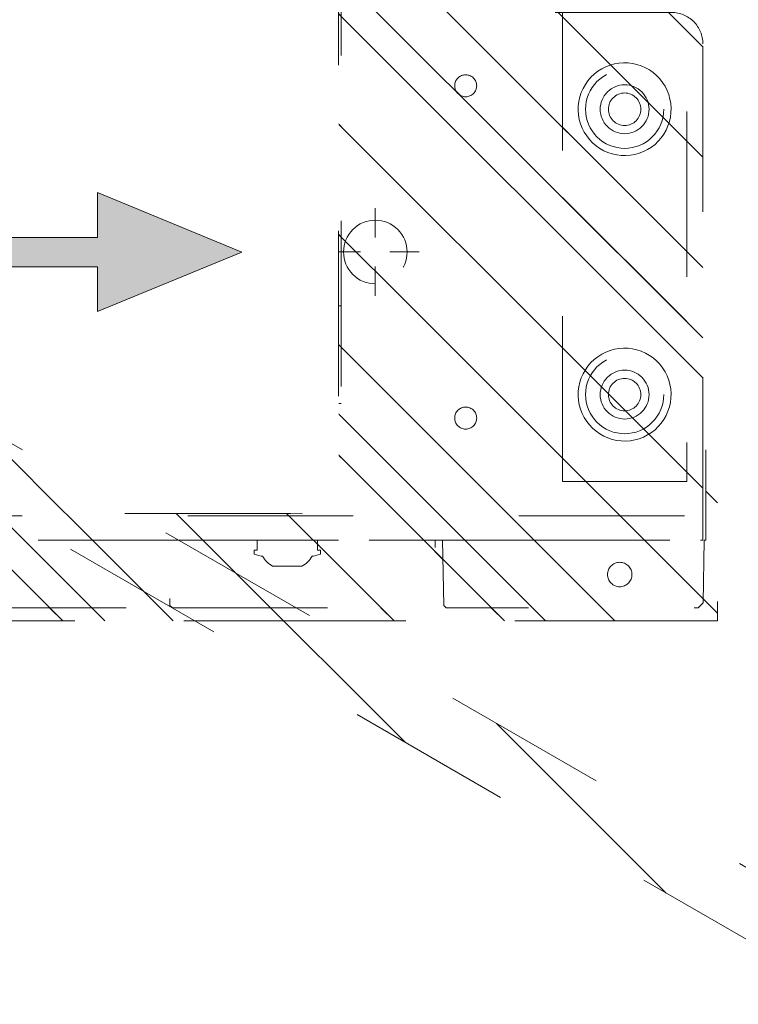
# Model space of a CAD drawing. Header units: inches. Extents: x -456 to -294, y -215 to 27.
# Tile 12 of 51: x -363 to -357, y -49 to -41. Entities that reach past the tile are written whole.
import ezdxf

# ---------------------------------------------------------------- set-up
doc = ezdxf.new("R2010")
doc.units = ezdxf.units.IN
doc.header["$LTSCALE"] = 32
doc.header["$MEASUREMENT"] = 0
doc.header["$PDMODE"] = 1
doc.header["$PDSIZE"] = -2
doc.linetypes.add('Dash Style-1', pattern=[0.083328, 0.041656, -0.041672])
for name, color, linetype, lineweight in [('Black', 7, 'Continuous', 18), ('DashLine', 7, 'Dash Style-1', 13), ('DashLineFill', 7, 'Dash Style-1', 13), ('Drawing', 7, 'Continuous', 18), ('Leg_Locator', 7, 'Continuous', 13), ('Metal-Black', 7, 'Continuous', 18), ('Metal-DeskStructure', 7, 'Continuous', 13), ('None', 7, 'Continuous', 18), ('Plastic-BracketCover', 7, 'Continuous', 13), ('SolidLine', 7, 'Continuous', 15)]:
    doc.layers.add(name, color=color, linetype=linetype, lineweight=lineweight)
doc.layers.add('Metal-Leg', color=7, linetype='Continuous', lineweight=18, true_color=0x4c4c4c)
pattern_1 = [(45, (0, 0), (-1.61302, 1.93572), []), (45, (-1.0608, 1.0608), (-0.472346, 0.416761), [])]

# ---------------------------------------------------------------- blocks, each defined once
blk = doc.blocks.new('1BRPT8_Cover (2D)')
at = {"layer": 'DashLineFill', "linetype": 'Continuous', "lineweight": 13}
h = blk.add_hatch(dxfattribs=at)
h.set_pattern_fill('Steel', color=253, style=0, pattern_type=2)
h.set_pattern_definition(pattern_1)
h.paths.add_polyline_path([(-1.5945, -8.7638), (-2.3228, -8.7638), (-2.3228, -8.7511), (-2.8261, -8.7423), (-2.8664, -8.7028), (-2.8664, -6.673), (-2.8472, -6.6533), (-2.3228, -6.6441), (-2.3228, -6.5842), (-2.8472, -6.5751), (-2.8664, -6.5554), (-2.8664, -4.4682), (-2.8472, -4.4486), (-2.3228, -4.4394), (-2.3228, -4.3795), (-2.8472, -4.3703), (-2.8664, -4.3507), (-2.8664, -2.2635), (-2.8472, -2.2438), (-2.3228, -2.2347), (-2.3228, -2.1748), (-2.8472, -2.1656), (-2.8664, -2.1459), (-2.8664, -0.0588), (-2.8472, -0.0391), (-2.3228, -0.03), (-2.3228, 0.03), (-2.8472, 0.0391), (-2.8664, 0.0588), (-2.8664, 2.1459), (-2.8472, 2.1656), (-2.3228, 2.1748), (-2.3228, 2.2347), (-2.8472, 2.2438), (-2.8664, 2.2635), (-2.8664, 4.3507), (-2.8472, 4.3703), (-2.3228, 4.3795), (-2.3228, 4.4394), (-2.8472, 4.4486), (-2.8664, 4.4682), (-2.8655, 6.5554), (-2.8472, 6.5751), (-2.3228, 6.5842), (-2.3228, 6.6441), (-2.8472, 6.6533), (-2.8664, 6.673), (-2.8664, 8.7028), (-2.8261, 8.7423), (-1.5945, 8.7638), (-1.5945, 8.8583), (-2.9724, 8.8583), (-2.9724, -8.8583), (-1.5945, -8.8583)])
h = blk.add_hatch(dxfattribs=at)
h.set_pattern_fill('Steel', color=253, style=0, pattern_type=2)
h.set_pattern_definition(pattern_1)
h.paths.add_polyline_path([(-2.3228, 8.8583), (-2.3228, -8.8583), (-2.9724, -8.8583), (-2.9724, 8.8583)])
at = {"layer": 'DashLineFill', "flags": 128}
for points in [[(-1.5945, -8.7638), (-2.3228, -8.7638), (-2.3228, -8.7511), (-2.8261, -8.7423), (-2.8664, -8.7028), (-2.8664, -6.673), (-2.8472, -6.6533), (-2.3228, -6.6441), (-2.3228, -6.5842), (-2.8472, -6.5751), (-2.8664, -6.5554), (-2.8664, -4.4682), (-2.8472, -4.4486), (-2.3228, -4.4394), (-2.3228, -4.3795), (-2.8472, -4.3703), (-2.8664, -4.3507), (-2.8664, -2.2635), (-2.8472, -2.2438), (-2.3228, -2.2347), (-2.3228, -2.1748), (-2.8472, -2.1656), (-2.8664, -2.1459), (-2.8664, -0.0588), (-2.8472, -0.0391), (-2.3228, -0.03), (-2.3228, 0.03), (-2.8472, 0.0391), (-2.8664, 0.0588), (-2.8664, 2.1459), (-2.8472, 2.1656), (-2.3228, 2.1748), (-2.3228, 2.2347), (-2.8472, 2.2438), (-2.8664, 2.2635), (-2.8664, 4.3507), (-2.8472, 4.3703), (-2.3228, 4.3795), (-2.3228, 4.4394), (-2.8472, 4.4486), (-2.8664, 4.4682), (-2.8655, 6.5554), (-2.8472, 6.5751), (-2.3228, 6.5842), (-2.3228, 6.6441), (-2.8472, 6.6533), (-2.8664, 6.673), (-2.8664, 8.7028), (-2.8261, 8.7423), (-1.5945, 8.7638), (-1.5945, 8.8583), (-2.9724, 8.8583), (-2.9724, -8.8583), (-1.5945, -8.8583)], [(-2.3228, 8.8583), (-2.3228, -8.8583), (-2.9724, -8.8583), (-2.9724, 8.8583)]]:
    blk.add_lwpolyline(points, close=True, dxfattribs=at)
at = {"layer": 'SolidLine', "flags": 128}
blk.add_lwpolyline([(-2.5, -8.0709), (-2.5005, -8.0805), (-2.5019, -8.0901), (-2.5042, -8.0994), (-2.5075, -8.1085), (-2.5116, -8.1173), (-2.5166, -8.1255), (-2.5223, -8.1333), (-2.5288, -8.1405), (-2.536, -8.1469), (-2.5437, -8.1527), (-2.552, -8.1577), (-2.5608, -8.1618), (-2.5699, -8.1651), (-2.5792, -8.1674), (-2.5888, -8.1688), (-2.5984, -8.1693), (-2.6081, -8.1688), (-2.6176, -8.1674), (-2.627, -8.1651), (-2.6361, -8.1618), (-2.6448, -8.1577), (-2.6531, -8.1527), (-2.6609, -8.1469), (-2.668, -8.1405), (-2.6745, -8.1333), (-2.6803, -8.1255), (-2.6852, -8.1173), (-2.6894, -8.1085), (-2.6926, -8.0994), (-2.695, -8.0901), (-2.6964, -8.0805), (-2.6969, -8.0709), (-2.6964, -8.0612), (-2.695, -8.0517), (-2.6926, -8.0423), (-2.6894, -8.0332), (-2.6852, -8.0245), (-2.6803, -8.0162), (-2.6745, -8.0084), (-2.668, -8.0013), (-2.6609, -7.9948), (-2.6531, -7.989), (-2.6448, -7.9841), (-2.6361, -7.9799), (-2.627, -7.9767), (-2.6176, -7.9743), (-2.6081, -7.9729), (-2.5984, -7.9724), (-2.5888, -7.9729), (-2.5792, -7.9743), (-2.5699, -7.9767), (-2.5608, -7.9799), (-2.552, -7.9841), (-2.5437, -7.989), (-2.536, -7.9948), (-2.5288, -8.0013), (-2.5223, -8.0084), (-2.5166, -8.0162), (-2.5116, -8.0245), (-2.5075, -8.0332), (-2.5042, -8.0423), (-2.5019, -8.0517), (-2.5005, -8.0612)], close=True, dxfattribs=at)
blk = doc.blocks.new('Group-59')
at = {"layer": 'DashLine'}
for p, q in [((0.0002, -3.5827), (0.0002, -3.3465)), ((-0.1179, -3.7008), (-0.3541, -3.7008)), ((0.1183, -3.7008), (0.3545, -3.7008)), ((0.0002, -3.8189), (0.0002, -4.0551))]:
    blk.add_line(p, q, dxfattribs=at)
at = {"layer": 'DashLine', "flags": 128}
blk.add_lwpolyline([(-0.2557, -3.7008), (-0.2545, -3.6757), (-0.2508, -3.6509), (-0.2447, -3.6265), (-0.2362, -3.6029), (-0.2255, -3.5802), (-0.2126, -3.5586), (-0.1976, -3.5384), (-0.1808, -3.5198), (-0.1621, -3.503), (-0.142, -3.488), (-0.1204, -3.4751), (-0.0977, -3.4644), (-0.0741, -3.4559), (-0.0497, -3.4498), (-0.0249, -3.4461), (0.0002, -3.4449), (0.0253, -3.4461), (0.0501, -3.4498), (0.0745, -3.4559), (0.0981, -3.4644), (0.1208, -3.4751), (0.1424, -3.488), (0.1625, -3.503), (0.1812, -3.5198), (0.198, -3.5384), (0.213, -3.5586), (0.2259, -3.5802), (0.2366, -3.6029), (0.2451, -3.6265), (0.2512, -3.6509), (0.2549, -3.6757), (0.2561, -3.7008), (0.2549, -3.7259), (0.2512, -3.7507), (0.2451, -3.7751), (0.2366, -3.7987), (0.2259, -3.8214), (0.213, -3.843), (0.198, -3.8631), (0.1812, -3.8817), (0.1625, -3.8986), (0.1424, -3.9136), (0.1208, -3.9265), (0.0981, -3.9372), (0.0745, -3.9457), (0.0501, -3.9518), (0.0253, -3.9555), (0.0002, -3.9567), (-0.0249, -3.9555), (-0.0497, -3.9518), (-0.0741, -3.9457), (-0.0977, -3.9372), (-0.1204, -3.9265), (-0.142, -3.9136), (-0.1621, -3.8986), (-0.1808, -3.8817), (-0.1976, -3.8631), (-0.2126, -3.843), (-0.2255, -3.8214), (-0.2362, -3.7987), (-0.2447, -3.7751), (-0.2508, -3.7507), (-0.2545, -3.7259)], close=True, dxfattribs=at)
blk = doc.blocks.new('Group-65')
at = {"layer": 'DashLine'}
for p, q in [((0.0002, -5.9843), (0.0002, -5.748)), ((-0.1179, -6.1024), (-0.3541, -6.1024)), ((0.1183, -6.1024), (0.3545, -6.1024)), ((0.0002, -6.2205), (0.0002, -6.4567))]:
    blk.add_line(p, q, dxfattribs=at)
at = {"layer": 'DashLine', "flags": 128}
blk.add_lwpolyline([(-0.2557, -6.1024), (-0.2545, -6.0773), (-0.2508, -6.0524), (-0.2447, -6.0281), (-0.2362, -6.0044), (-0.2255, -5.9817), (-0.2126, -5.9602), (-0.1976, -5.94), (-0.1808, -5.9214), (-0.1621, -5.9045), (-0.142, -5.8896), (-0.1204, -5.8767), (-0.0977, -5.8659), (-0.0741, -5.8575), (-0.0497, -5.8514), (-0.0249, -5.8477), (0.0002, -5.8465), (0.0253, -5.8477), (0.0501, -5.8514), (0.0745, -5.8575), (0.0981, -5.8659), (0.1208, -5.8767), (0.1424, -5.8896), (0.1625, -5.9045), (0.1812, -5.9214), (0.198, -5.94), (0.213, -5.9602), (0.2259, -5.9817), (0.2366, -6.0044), (0.2451, -6.0281), (0.2512, -6.0524), (0.2549, -6.0773), (0.2561, -6.1024), (0.2549, -6.1274), (0.2512, -6.1523), (0.2451, -6.1766), (0.2366, -6.2003), (0.2259, -6.223), (0.213, -6.2445), (0.198, -6.2647), (0.1812, -6.2833), (0.1625, -6.3002), (0.1424, -6.3151), (0.1208, -6.3281), (0.0981, -6.3388), (0.0745, -6.3472), (0.0501, -6.3534), (0.0253, -6.357), (0.0002, -6.3583), (-0.0249, -6.357), (-0.0497, -6.3534), (-0.0741, -6.3472), (-0.0977, -6.3388), (-0.1204, -6.3281), (-0.142, -6.3151), (-0.1621, -6.3002), (-0.1808, -6.2833), (-0.1976, -6.2647), (-0.2126, -6.2445), (-0.2255, -6.223), (-0.2362, -6.2003), (-0.2447, -6.1766), (-0.2508, -6.1523), (-0.2545, -6.1274)], close=True, dxfattribs=at)
blk = doc.blocks.new('1BRPT9-Bracket (2D)')
at = {"layer": 'DashLineFill', "linetype": 'Continuous', "lineweight": 13}
h = blk.add_hatch(dxfattribs=at)
h.set_pattern_fill('Steel', color=253, style=0, pattern_type=2)
h.set_pattern_definition(pattern_1)
edge = h.paths.add_edge_path()
edge.add_arc((1.6779, -8.4882), 0.252, 270, 360)
edge.add_line((1.9299, -8.4882), (1.9299, -7.4803))
edge.add_line((1.9299, -7.4803), (2.3236, -7.4803))
edge.add_line((2.3236, -7.4803), (2.3236, 7.4611))
edge.add_line((2.3236, 7.4611), (1.9299, 7.4803))
edge.add_line((1.9299, 7.4803), (1.9299, 8.4882))
edge.add_arc((1.6779, 8.4882), 0.252, 360, 450)
edge.add_line((1.6779, 8.7402), (-2.3221, 8.7402))
edge.add_line((-2.3221, 8.7402), (-2.3221, -8.7402))
edge.add_line((-2.3221, -8.7402), (1.6779, -8.7402))
h = blk.add_hatch(dxfattribs=at)
h.set_pattern_fill('Steel', color=253, style=0, pattern_type=2)
h.set_pattern_definition(pattern_1)
h.paths.add_polyline_path([(-1.3378, -6.9188), (-1.3465, -6.9184), (-1.3551, -6.9171), (-1.3635, -6.915), (-1.3717, -6.912), (-1.3796, -6.9083), (-1.387, -6.9039), (-1.394, -6.8987), (-1.4005, -6.8928), (-1.4063, -6.8864), (-1.4115, -6.8794), (-1.4159, -6.872), (-1.4197, -6.8641), (-1.4226, -6.8559), (-1.4247, -6.8475), (-1.426, -6.8389), (-1.4264, -6.8302), (-1.426, -6.8215), (-1.4247, -6.8129), (-1.4226, -6.8045), (-1.4197, -6.7963), (-1.4159, -6.7884), (-1.4115, -6.781), (-1.4063, -6.774), (-1.4005, -6.7676), (-1.394, -6.7617), (-1.387, -6.7565), (-1.3796, -6.7521), (-1.3717, -6.7484), (-1.3635, -6.7454), (-1.3551, -6.7433), (-1.3465, -6.742), (-1.3378, -6.7416), (-1.3291, -6.742), (-1.3205, -6.7433), (-1.3121, -6.7454), (-1.3039, -6.7484), (-1.2961, -6.7521), (-1.2886, -6.7565), (-1.2816, -6.7617), (-1.2752, -6.7676), (-1.2693, -6.774), (-1.2642, -6.781), (-1.2597, -6.7884), (-1.256, -6.7963), (-1.253, -6.8045), (-1.2509, -6.8129), (-1.2497, -6.8215), (-1.2492, -6.8302), (-1.2497, -6.8389), (-1.2509, -6.8475), (-1.253, -6.8559), (-1.256, -6.8641), (-1.2597, -6.872), (-1.2642, -6.8794), (-1.2693, -6.8864), (-1.2752, -6.8928), (-1.2816, -6.8987), (-1.2886, -6.9039), (-1.2961, -6.9083), (-1.3039, -6.912), (-1.3121, -6.915), (-1.3205, -6.9171), (-1.3291, -6.9184)])
h = blk.add_hatch(dxfattribs=at)
h.set_pattern_fill('Steel', color=253, style=0, pattern_type=2)
h.set_pattern_definition(pattern_1)
h.paths.add_polyline_path([(1.3393, -6.9188), (1.3307, -6.9184), (1.3221, -6.9171), (1.3136, -6.915), (1.3054, -6.912), (1.2976, -6.9083), (1.2901, -6.9039), (1.2832, -6.8987), (1.2767, -6.8928), (1.2709, -6.8864), (1.2657, -6.8794), (1.2612, -6.872), (1.2575, -6.8641), (1.2546, -6.8559), (1.2525, -6.8475), (1.2512, -6.8389), (1.2508, -6.8302), (1.2512, -6.8215), (1.2525, -6.8129), (1.2546, -6.8045), (1.2575, -6.7963), (1.2612, -6.7884), (1.2657, -6.781), (1.2709, -6.774), (1.2767, -6.7676), (1.2832, -6.7617), (1.2901, -6.7565), (1.2976, -6.7521), (1.3054, -6.7484), (1.3136, -6.7454), (1.3221, -6.7433), (1.3307, -6.742), (1.3393, -6.7416), (1.348, -6.742), (1.3566, -6.7433), (1.3651, -6.7454), (1.3732, -6.7484), (1.3811, -6.7521), (1.3886, -6.7565), (1.3955, -6.7617), (1.402, -6.7676), (1.4078, -6.774), (1.413, -6.781), (1.4175, -6.7884), (1.4212, -6.7963), (1.4241, -6.8045), (1.4262, -6.8129), (1.4275, -6.8215), (1.4279, -6.8302), (1.4275, -6.8389), (1.4262, -6.8475), (1.4241, -6.8559), (1.4212, -6.8641), (1.4175, -6.872), (1.413, -6.8794), (1.4078, -6.8864), (1.402, -6.8928), (1.3955, -6.8987), (1.3886, -6.9039), (1.3811, -6.9083), (1.3732, -6.912), (1.3651, -6.915), (1.3566, -6.9171), (1.348, -6.9184)])
h = blk.add_hatch(dxfattribs=at)
h.set_pattern_fill('Steel', color=253, style=0, pattern_type=2)
h.set_pattern_definition(pattern_1)
h.paths.add_polyline_path([(-1.1488, -8.4252), (-1.1797, -8.4237), (-1.2103, -8.4191), (-1.2403, -8.4116), (-1.2694, -8.4012), (-1.2973, -8.388), (-1.3238, -8.3721), (-1.3486, -8.3537), (-1.3716, -8.3329), (-1.3923, -8.31), (-1.4107, -8.2852), (-1.4266, -8.2587), (-1.4398, -8.2308), (-1.4502, -8.2017), (-1.4577, -8.1717), (-1.4623, -8.1411), (-1.4638, -8.1102), (-1.4623, -8.0794), (-1.4577, -8.0488), (-1.4502, -8.0188), (-1.4398, -7.9897), (-1.4266, -7.9618), (-1.4107, -7.9353), (-1.3923, -7.9104), (-1.3716, -7.8875), (-1.3486, -7.8668), (-1.3238, -7.8484), (-1.2973, -7.8325), (-1.2694, -7.8193), (-1.2403, -7.8088), (-1.2103, -7.8013), (-1.1797, -7.7968), (-1.1488, -7.7953), (-1.118, -7.7968), (-1.0874, -7.8013), (-1.0574, -7.8088), (-1.0283, -7.8193), (-1.0004, -7.8325), (-0.9739, -7.8484), (-0.949, -7.8668), (-0.9261, -7.8875), (-0.9054, -7.9104), (-0.887, -7.9353), (-0.8711, -7.9618), (-0.8579, -7.9897), (-0.8474, -8.0188), (-0.8399, -8.0488), (-0.8354, -8.0794), (-0.8339, -8.1102), (-0.8354, -8.1411), (-0.8399, -8.1717), (-0.8474, -8.2017), (-0.8579, -8.2308), (-0.8711, -8.2587), (-0.887, -8.2852), (-0.9054, -8.31), (-0.9261, -8.3329), (-0.949, -8.3537), (-0.9739, -8.3721), (-1.0004, -8.388), (-1.0283, -8.4012), (-1.0574, -8.4116), (-1.0874, -8.4191), (-1.118, -8.4237)])
h = blk.add_hatch(dxfattribs=at)
h.set_pattern_fill('Steel', color=253, style=0, pattern_type=2)
h.set_pattern_definition(pattern_1)
h.paths.add_polyline_path([(1.1504, -8.4252), (1.1195, -8.4237), (1.0889, -8.4191), (1.0589, -8.4116), (1.0298, -8.4012), (1.0019, -8.388), (0.9754, -8.3721), (0.9506, -8.3537), (0.9277, -8.3329), (0.9069, -8.31), (0.8885, -8.2852), (0.8726, -8.2587), (0.8594, -8.2308), (0.849, -8.2017), (0.8415, -8.1717), (0.8369, -8.1411), (0.8354, -8.1102), (0.8369, -8.0794), (0.8415, -8.0488), (0.849, -8.0188), (0.8594, -7.9897), (0.8726, -7.9618), (0.8885, -7.9353), (0.9069, -7.9104), (0.9277, -7.8875), (0.9506, -7.8668), (0.9754, -7.8484), (1.0019, -7.8325), (1.0298, -7.8193), (1.0589, -7.8088), (1.0889, -7.8013), (1.1195, -7.7968), (1.1504, -7.7953), (1.1812, -7.7968), (1.2118, -7.8013), (1.2418, -7.8088), (1.2709, -7.8193), (1.2988, -7.8325), (1.3254, -7.8484), (1.3502, -7.8668), (1.3731, -7.8875), (1.3938, -7.9104), (1.4123, -7.9353), (1.4281, -7.9618), (1.4414, -7.9897), (1.4518, -8.0188), (1.4593, -8.0488), (1.4638, -8.0794), (1.4653, -8.1102), (1.4638, -8.1411), (1.4593, -8.1717), (1.4518, -8.2017), (1.4414, -8.2308), (1.4281, -8.2587), (1.4123, -8.2852), (1.3938, -8.31), (1.3731, -8.3329), (1.3502, -8.3537), (1.3254, -8.3721), (1.2988, -8.388), (1.2709, -8.4012), (1.2418, -8.4116), (1.2118, -8.4191), (1.1812, -8.4237)])
h = blk.add_hatch(dxfattribs=at)
h.set_pattern_fill('Steel', color=253, style=0, pattern_type=2)
h.set_pattern_definition(pattern_1)
h.paths.add_polyline_path([(-1.1488, -8.3071), (-1.1681, -8.3061), (-1.1872, -8.3033), (-1.206, -8.2986), (-1.2242, -8.2921), (-1.2416, -8.2838), (-1.2582, -8.2739), (-1.2737, -8.2624), (-1.288, -8.2494), (-1.301, -8.2351), (-1.3125, -8.2196), (-1.3224, -8.203), (-1.3307, -8.1856), (-1.3372, -8.1674), (-1.3419, -8.1486), (-1.3447, -8.1295), (-1.3457, -8.1102), (-1.3447, -8.0909), (-1.3419, -8.0718), (-1.3372, -8.0531), (-1.3307, -8.0349), (-1.3224, -8.0174), (-1.3125, -8.0009), (-1.301, -7.9854), (-1.288, -7.971), (-1.2737, -7.9581), (-1.2582, -7.9466), (-1.2416, -7.9366), (-1.2242, -7.9284), (-1.206, -7.9219), (-1.1872, -7.9172), (-1.1681, -7.9143), (-1.1488, -7.9134), (-1.1295, -7.9143), (-1.1104, -7.9172), (-1.0917, -7.9219), (-1.0735, -7.9284), (-1.056, -7.9366), (-1.0395, -7.9466), (-1.024, -7.9581), (-1.0096, -7.971), (-0.9967, -7.9854), (-0.9852, -8.0009), (-0.9752, -8.0174), (-0.967, -8.0349), (-0.9605, -8.0531), (-0.9558, -8.0718), (-0.9529, -8.0909), (-0.952, -8.1102), (-0.9529, -8.1295), (-0.9558, -8.1486), (-0.9605, -8.1674), (-0.967, -8.1856), (-0.9752, -8.203), (-0.9852, -8.2196), (-0.9967, -8.2351), (-1.0096, -8.2494), (-1.024, -8.2624), (-1.0395, -8.2739), (-1.056, -8.2838), (-1.0735, -8.2921), (-1.0917, -8.2986), (-1.1104, -8.3033), (-1.1295, -8.3061)])
h = blk.add_hatch(dxfattribs=at)
h.set_pattern_fill('Steel', color=253, style=0, pattern_type=2)
h.set_pattern_definition(pattern_1)
h.paths.add_polyline_path([(1.1504, -8.3071), (1.1311, -8.3061), (1.112, -8.3033), (1.0932, -8.2986), (1.075, -8.2921), (1.0576, -8.2838), (1.041, -8.2739), (1.0255, -8.2624), (1.0112, -8.2494), (0.9982, -8.2351), (0.9867, -8.2196), (0.9768, -8.203), (0.9685, -8.1856), (0.962, -8.1674), (0.9573, -8.1486), (0.9545, -8.1295), (0.9535, -8.1102), (0.9545, -8.0909), (0.9573, -8.0718), (0.962, -8.0531), (0.9685, -8.0349), (0.9768, -8.0174), (0.9867, -8.0009), (0.9982, -7.9854), (1.0112, -7.971), (1.0255, -7.9581), (1.041, -7.9466), (1.0576, -7.9366), (1.075, -7.9284), (1.0932, -7.9219), (1.112, -7.9172), (1.1311, -7.9143), (1.1504, -7.9134), (1.1697, -7.9143), (1.1888, -7.9172), (1.2075, -7.9219), (1.2257, -7.9284), (1.2432, -7.9366), (1.2597, -7.9466), (1.2753, -7.9581), (1.2896, -7.971), (1.3025, -7.9854), (1.314, -8.0009), (1.324, -8.0174), (1.3322, -8.0349), (1.3387, -8.0531), (1.3434, -8.0718), (1.3463, -8.0909), (1.3472, -8.1102), (1.3463, -8.1295), (1.3434, -8.1486), (1.3387, -8.1674), (1.3322, -8.1856), (1.324, -8.203), (1.314, -8.2196), (1.3025, -8.2351), (1.2896, -8.2494), (1.2753, -8.2624), (1.2597, -8.2739), (1.2432, -8.2838), (1.2257, -8.2921), (1.2075, -8.2986), (1.1888, -8.3033), (1.1697, -8.3061)])
at = {"layer": 'DashLineFill'}
blk.add_line((-2.1252, 8.7402), (-2.1252, -8.7402), dxfattribs=at)
at = {"layer": 'DashLineFill', "flags": 128}
blk.add_lwpolyline([(1.6779, -8.7402, 0.414214), (1.9299, -8.4882), (1.9299, -7.4803), (2.3236, -7.4803), (2.3236, 7.4611), (1.9299, 7.4803), (1.9299, 8.4882, 0.414214), (1.6779, 8.7402), (-2.3221, 8.7402), (-2.3221, -8.7402)], format="xyb", close=True, dxfattribs=at)
for points in [[(-1.3378, -6.9188), (-1.3465, -6.9184), (-1.3551, -6.9171), (-1.3635, -6.915), (-1.3717, -6.912), (-1.3796, -6.9083), (-1.387, -6.9039), (-1.394, -6.8987), (-1.4005, -6.8928), (-1.4063, -6.8864), (-1.4115, -6.8794), (-1.4159, -6.872), (-1.4197, -6.8641), (-1.4226, -6.8559), (-1.4247, -6.8475), (-1.426, -6.8389), (-1.4264, -6.8302), (-1.426, -6.8215), (-1.4247, -6.8129), (-1.4226, -6.8045), (-1.4197, -6.7963), (-1.4159, -6.7884), (-1.4115, -6.781), (-1.4063, -6.774), (-1.4005, -6.7676), (-1.394, -6.7617), (-1.387, -6.7565), (-1.3796, -6.7521), (-1.3717, -6.7484), (-1.3635, -6.7454), (-1.3551, -6.7433), (-1.3465, -6.742), (-1.3378, -6.7416), (-1.3291, -6.742), (-1.3205, -6.7433), (-1.3121, -6.7454), (-1.3039, -6.7484), (-1.2961, -6.7521), (-1.2886, -6.7565), (-1.2816, -6.7617), (-1.2752, -6.7676), (-1.2693, -6.774), (-1.2642, -6.781), (-1.2597, -6.7884), (-1.256, -6.7963), (-1.253, -6.8045), (-1.2509, -6.8129), (-1.2497, -6.8215), (-1.2492, -6.8302), (-1.2497, -6.8389), (-1.2509, -6.8475), (-1.253, -6.8559), (-1.256, -6.8641), (-1.2597, -6.872), (-1.2642, -6.8794), (-1.2693, -6.8864), (-1.2752, -6.8928), (-1.2816, -6.8987), (-1.2886, -6.9039), (-1.2961, -6.9083), (-1.3039, -6.912), (-1.3121, -6.915), (-1.3205, -6.9171), (-1.3291, -6.9184)], [(1.3393, -6.9188), (1.3307, -6.9184), (1.3221, -6.9171), (1.3136, -6.915), (1.3054, -6.912), (1.2976, -6.9083), (1.2901, -6.9039), (1.2832, -6.8987), (1.2767, -6.8928), (1.2709, -6.8864), (1.2657, -6.8794), (1.2612, -6.872), (1.2575, -6.8641), (1.2546, -6.8559), (1.2525, -6.8475), (1.2512, -6.8389), (1.2508, -6.8302), (1.2512, -6.8215), (1.2525, -6.8129), (1.2546, -6.8045), (1.2575, -6.7963), (1.2612, -6.7884), (1.2657, -6.781), (1.2709, -6.774), (1.2767, -6.7676), (1.2832, -6.7617), (1.2901, -6.7565), (1.2976, -6.7521), (1.3054, -6.7484), (1.3136, -6.7454), (1.3221, -6.7433), (1.3307, -6.742), (1.3393, -6.7416), (1.348, -6.742), (1.3566, -6.7433), (1.3651, -6.7454), (1.3732, -6.7484), (1.3811, -6.7521), (1.3886, -6.7565), (1.3955, -6.7617), (1.402, -6.7676), (1.4078, -6.774), (1.413, -6.781), (1.4175, -6.7884), (1.4212, -6.7963), (1.4241, -6.8045), (1.4262, -6.8129), (1.4275, -6.8215), (1.4279, -6.8302), (1.4275, -6.8389), (1.4262, -6.8475), (1.4241, -6.8559), (1.4212, -6.8641), (1.4175, -6.872), (1.413, -6.8794), (1.4078, -6.8864), (1.402, -6.8928), (1.3955, -6.8987), (1.3886, -6.9039), (1.3811, -6.9083), (1.3732, -6.912), (1.3651, -6.915), (1.3566, -6.9171), (1.348, -6.9184)], [(-1.1488, -8.4252), (-1.1797, -8.4237), (-1.2103, -8.4191), (-1.2403, -8.4116), (-1.2694, -8.4012), (-1.2973, -8.388), (-1.3238, -8.3721), (-1.3486, -8.3537), (-1.3716, -8.3329), (-1.3923, -8.31), (-1.4107, -8.2852), (-1.4266, -8.2587), (-1.4398, -8.2308), (-1.4502, -8.2017), (-1.4577, -8.1717), (-1.4623, -8.1411), (-1.4638, -8.1102), (-1.4623, -8.0794), (-1.4577, -8.0488), (-1.4502, -8.0188), (-1.4398, -7.9897), (-1.4266, -7.9618), (-1.4107, -7.9353), (-1.3923, -7.9104), (-1.3716, -7.8875), (-1.3486, -7.8668), (-1.3238, -7.8484), (-1.2973, -7.8325), (-1.2694, -7.8193), (-1.2403, -7.8088), (-1.2103, -7.8013), (-1.1797, -7.7968), (-1.1488, -7.7953), (-1.118, -7.7968), (-1.0874, -7.8013), (-1.0574, -7.8088), (-1.0283, -7.8193), (-1.0004, -7.8325), (-0.9739, -7.8484), (-0.949, -7.8668), (-0.9261, -7.8875), (-0.9054, -7.9104), (-0.887, -7.9353), (-0.8711, -7.9618), (-0.8579, -7.9897), (-0.8474, -8.0188), (-0.8399, -8.0488), (-0.8354, -8.0794), (-0.8339, -8.1102), (-0.8354, -8.1411), (-0.8399, -8.1717), (-0.8474, -8.2017), (-0.8579, -8.2308), (-0.8711, -8.2587), (-0.887, -8.2852), (-0.9054, -8.31), (-0.9261, -8.3329), (-0.949, -8.3537), (-0.9739, -8.3721), (-1.0004, -8.388), (-1.0283, -8.4012), (-1.0574, -8.4116), (-1.0874, -8.4191), (-1.118, -8.4237)], [(1.1504, -8.4252), (1.1195, -8.4237), (1.0889, -8.4191), (1.0589, -8.4116), (1.0298, -8.4012), (1.0019, -8.388), (0.9754, -8.3721), (0.9506, -8.3537), (0.9277, -8.3329), (0.9069, -8.31), (0.8885, -8.2852), (0.8726, -8.2587), (0.8594, -8.2308), (0.849, -8.2017), (0.8415, -8.1717), (0.8369, -8.1411), (0.8354, -8.1102), (0.8369, -8.0794), (0.8415, -8.0488), (0.849, -8.0188), (0.8594, -7.9897), (0.8726, -7.9618), (0.8885, -7.9353), (0.9069, -7.9104), (0.9277, -7.8875), (0.9506, -7.8668), (0.9754, -7.8484), (1.0019, -7.8325), (1.0298, -7.8193), (1.0589, -7.8088), (1.0889, -7.8013), (1.1195, -7.7968), (1.1504, -7.7953), (1.1812, -7.7968), (1.2118, -7.8013), (1.2418, -7.8088), (1.2709, -7.8193), (1.2988, -7.8325), (1.3254, -7.8484), (1.3502, -7.8668), (1.3731, -7.8875), (1.3938, -7.9104), (1.4123, -7.9353), (1.4281, -7.9618), (1.4414, -7.9897), (1.4518, -8.0188), (1.4593, -8.0488), (1.4638, -8.0794), (1.4653, -8.1102), (1.4638, -8.1411), (1.4593, -8.1717), (1.4518, -8.2017), (1.4414, -8.2308), (1.4281, -8.2587), (1.4123, -8.2852), (1.3938, -8.31), (1.3731, -8.3329), (1.3502, -8.3537), (1.3254, -8.3721), (1.2988, -8.388), (1.2709, -8.4012), (1.2418, -8.4116), (1.2118, -8.4191), (1.1812, -8.4237)], [(-1.1488, -8.3071), (-1.1681, -8.3061), (-1.1872, -8.3033), (-1.206, -8.2986), (-1.2242, -8.2921), (-1.2416, -8.2838), (-1.2582, -8.2739), (-1.2737, -8.2624), (-1.288, -8.2494), (-1.301, -8.2351), (-1.3125, -8.2196), (-1.3224, -8.203), (-1.3307, -8.1856), (-1.3372, -8.1674), (-1.3419, -8.1486), (-1.3447, -8.1295), (-1.3457, -8.1102), (-1.3447, -8.0909), (-1.3419, -8.0718), (-1.3372, -8.0531), (-1.3307, -8.0349), (-1.3224, -8.0174), (-1.3125, -8.0009), (-1.301, -7.9854), (-1.288, -7.971), (-1.2737, -7.9581), (-1.2582, -7.9466), (-1.2416, -7.9366), (-1.2242, -7.9284), (-1.206, -7.9219), (-1.1872, -7.9172), (-1.1681, -7.9143), (-1.1488, -7.9134), (-1.1295, -7.9143), (-1.1104, -7.9172), (-1.0917, -7.9219), (-1.0735, -7.9284), (-1.056, -7.9366), (-1.0395, -7.9466), (-1.024, -7.9581), (-1.0096, -7.971), (-0.9967, -7.9854), (-0.9852, -8.0009), (-0.9752, -8.0174), (-0.967, -8.0349), (-0.9605, -8.0531), (-0.9558, -8.0718), (-0.9529, -8.0909), (-0.952, -8.1102), (-0.9529, -8.1295), (-0.9558, -8.1486), (-0.9605, -8.1674), (-0.967, -8.1856), (-0.9752, -8.203), (-0.9852, -8.2196), (-0.9967, -8.2351), (-1.0096, -8.2494), (-1.024, -8.2624), (-1.0395, -8.2739), (-1.056, -8.2838), (-1.0735, -8.2921), (-1.0917, -8.2986), (-1.1104, -8.3033), (-1.1295, -8.3061)], [(1.1504, -8.3071), (1.1311, -8.3061), (1.112, -8.3033), (1.0932, -8.2986), (1.075, -8.2921), (1.0576, -8.2838), (1.041, -8.2739), (1.0255, -8.2624), (1.0112, -8.2494), (0.9982, -8.2351), (0.9867, -8.2196), (0.9768, -8.203), (0.9685, -8.1856), (0.962, -8.1674), (0.9573, -8.1486), (0.9545, -8.1295), (0.9535, -8.1102), (0.9545, -8.0909), (0.9573, -8.0718), (0.962, -8.0531), (0.9685, -8.0349), (0.9768, -8.0174), (0.9867, -8.0009), (0.9982, -7.9854), (1.0112, -7.971), (1.0255, -7.9581), (1.041, -7.9466), (1.0576, -7.9366), (1.075, -7.9284), (1.0932, -7.9219), (1.112, -7.9172), (1.1311, -7.9143), (1.1504, -7.9134), (1.1697, -7.9143), (1.1888, -7.9172), (1.2075, -7.9219), (1.2257, -7.9284), (1.2432, -7.9366), (1.2597, -7.9466), (1.2753, -7.9581), (1.2896, -7.971), (1.3025, -7.9854), (1.314, -8.0009), (1.324, -8.0174), (1.3322, -8.0349), (1.3387, -8.0531), (1.3434, -8.0718), (1.3463, -8.0909), (1.3472, -8.1102), (1.3463, -8.1295), (1.3434, -8.1486), (1.3387, -8.1674), (1.3322, -8.1856), (1.324, -8.203), (1.314, -8.2196), (1.3025, -8.2351), (1.2896, -8.2494), (1.2753, -8.2624), (1.2597, -8.2739), (1.2432, -8.2838), (1.2257, -8.2921), (1.2075, -8.2986), (1.1888, -8.3033), (1.1697, -8.3061)]]:
    blk.add_lwpolyline(points, close=True, dxfattribs=at)
at = {"layer": 'DashLineFill', "linetype": 'Continuous', "lineweight": 5}
for p in [(0.0002, -3.7008), (0.0002, -6.1024)]:
    blk.add_point(p, dxfattribs=at)
at = {"layer": 'Metal-DeskStructure', "color": 7}
for name in ['Group-59', 'Group-65']:
    blk.add_blockref(name, (0, 0), dxfattribs=at)
blk = doc.blocks.new('1BRPT5-RightBeam (2D)')
at = {"layer": 'DashLineFill', "linetype": 'Continuous', "lineweight": 13}
h = blk.add_hatch(dxfattribs=at)
h.set_pattern_fill('Steel', color=253, style=0, pattern_type=2)
h.set_pattern_definition(pattern_1)
h.paths.add_polyline_path([(-1.8504, 0.5), (20.4724, 0.5), (20.4724, -0.5), (-1.8504, -0.5)])
at = {"layer": 'DashLineFill', "flags": 128}
blk.add_lwpolyline([(-1.8504, 0.5), (20.4724, 0.5), (20.4724, -0.5), (-1.8504, -0.5)], close=True, dxfattribs=at)
at = {"layer": 'SolidLine', "flags": 128}
for points in [[(-1.1768, -0.373), (-1.2132, -0.3686), (-1.2491, -0.3606), (-1.2839, -0.3491), (-1.3175, -0.3342), (-1.3494, -0.3162), (-1.3795, -0.2951), (-1.4073, -0.2711), (-1.4326, -0.2445), (-1.4552, -0.2156), (-1.4749, -0.1846), (-1.4914, -0.1519), (-1.5047, -0.1176), (-1.5145, -0.0823), (-1.5208, -0.0461), (-1.5235, -0.0095), (-1.5227, 0.0272), (-1.5182, 0.0636), (-1.5102, 0.0995), (-1.4987, 0.1343), (-1.4838, 0.1679), (-1.4658, 0.1998), (-1.4447, 0.2299), (-1.4207, 0.2577), (-1.3942, 0.283), (-1.3652, 0.3056), (-1.3342, 0.3253), (-1.3015, 0.3418), (-1.2672, 0.3551), (-1.2319, 0.3649), (-1.1957, 0.3712), (-1.1591, 0.3739), (-1.1224, 0.373), (-1.086, 0.3686), (-1.0502, 0.3606), (-1.0153, 0.3491), (-0.9817, 0.3342), (-0.9498, 0.3162), (-0.9197, 0.2951), (-0.8919, 0.2711), (-0.8666, 0.2446), (-0.844, 0.2156), (-0.8243, 0.1846), (-0.8078, 0.1519), (-0.7945, 0.1176), (-0.7847, 0.0823), (-0.7784, 0.0461), (-0.7757, 0.0095), (-0.7766, -0.0272), (-0.781, -0.0636), (-0.789, -0.0995), (-0.8005, -0.1343), (-0.8154, -0.1679), (-0.8334, -0.1998), (-0.8545, -0.2299), (-0.8785, -0.2577), (-0.9051, -0.283), (-0.934, -0.3056), (-0.965, -0.3253), (-0.9977, -0.3418), (-1.032, -0.3551), (-1.0673, -0.3649), (-1.1035, -0.3712), (-1.1401, -0.3739)], [(1.1224, -0.373), (1.086, -0.3686), (1.0502, -0.3606), (1.0153, -0.3491), (0.9817, -0.3342), (0.9498, -0.3162), (0.9197, -0.2951), (0.8919, -0.2711), (0.8666, -0.2445), (0.844, -0.2156), (0.8243, -0.1846), (0.8078, -0.1519), (0.7945, -0.1176), (0.7847, -0.0823), (0.7784, -0.0461), (0.7757, -0.0095), (0.7766, 0.0272), (0.781, 0.0636), (0.789, 0.0995), (0.8005, 0.1343), (0.8154, 0.1679), (0.8334, 0.1998), (0.8545, 0.2299), (0.8785, 0.2577), (0.9051, 0.283), (0.934, 0.3056), (0.965, 0.3253), (0.9977, 0.3418), (1.032, 0.3551), (1.0673, 0.3649), (1.1035, 0.3712), (1.1401, 0.3739), (1.1768, 0.373), (1.2132, 0.3686), (1.2491, 0.3606), (1.2839, 0.3491), (1.3175, 0.3342), (1.3494, 0.3162), (1.3795, 0.2951), (1.4073, 0.2711), (1.4326, 0.2446), (1.4552, 0.2156), (1.4749, 0.1846), (1.4914, 0.1519), (1.5047, 0.1176), (1.5145, 0.0823), (1.5208, 0.0461), (1.5235, 0.0095), (1.5227, -0.0272), (1.5182, -0.0636), (1.5102, -0.0995), (1.4987, -0.1343), (1.4838, -0.1679), (1.4658, -0.1998), (1.4447, -0.2299), (1.4207, -0.2577), (1.3942, -0.283), (1.3652, -0.3056), (1.3342, -0.3253), (1.3015, -0.3418), (1.2672, -0.3551), (1.2319, -0.3649), (1.1957, -0.3712), (1.1591, -0.3739)], [(-1.1496, -0.1308), (-1.1624, -0.1302), (-1.1751, -0.1283), (-1.1876, -0.1252), (-1.1997, -0.1209), (-1.2113, -0.1154), (-1.2223, -0.1088), (-1.2326, -0.1011), (-1.2421, -0.0925), (-1.2508, -0.083), (-1.2584, -0.0727), (-1.265, -0.0617), (-1.2705, -0.0501), (-1.2748, -0.038), (-1.2779, -0.0255), (-1.2798, -0.0128), (-1.2805, 0), (-1.2798, 0.0128), (-1.2779, 0.0255), (-1.2748, 0.038), (-1.2705, 0.0501), (-1.265, 0.0617), (-1.2584, 0.0727), (-1.2508, 0.083), (-1.2421, 0.0925), (-1.2326, 0.1011), (-1.2223, 0.1088), (-1.2113, 0.1154), (-1.1997, 0.1209), (-1.1876, 0.1252), (-1.1751, 0.1283), (-1.1624, 0.1302), (-1.1496, 0.1308), (-1.1368, 0.1302), (-1.1241, 0.1283), (-1.1116, 0.1252), (-1.0995, 0.1209), (-1.0879, 0.1154), (-1.0769, 0.1088), (-1.0666, 0.1011), (-1.0571, 0.0925), (-1.0485, 0.083), (-1.0408, 0.0727), (-1.0342, 0.0617), (-1.0287, 0.0501), (-1.0244, 0.038), (-1.0213, 0.0255), (-1.0194, 0.0128), (-1.0188, 0), (-1.0194, -0.0128), (-1.0213, -0.0255), (-1.0244, -0.038), (-1.0287, -0.0501), (-1.0342, -0.0617), (-1.0408, -0.0727), (-1.0485, -0.083), (-1.0571, -0.0925), (-1.0666, -0.1011), (-1.0769, -0.1088), (-1.0879, -0.1154), (-1.0995, -0.1209), (-1.1116, -0.1252), (-1.1241, -0.1283), (-1.1368, -0.1302)], [(1.2805, 0), (1.2798, -0.0128), (1.2779, -0.0255), (1.2748, -0.038), (1.2705, -0.0501), (1.265, -0.0617), (1.2584, -0.0727), (1.2508, -0.083), (1.2421, -0.0925), (1.2326, -0.1011), (1.2223, -0.1088), (1.2113, -0.1154), (1.1997, -0.1209), (1.1876, -0.1252), (1.1751, -0.1283), (1.1624, -0.1302), (1.1496, -0.1308), (1.1368, -0.1302), (1.1241, -0.1283), (1.1116, -0.1252), (1.0995, -0.1209), (1.0879, -0.1154), (1.0769, -0.1088), (1.0666, -0.1011), (1.0571, -0.0925), (1.0485, -0.083), (1.0408, -0.0727), (1.0342, -0.0617), (1.0287, -0.0501), (1.0244, -0.038), (1.0213, -0.0255), (1.0194, -0.0128), (1.0188, 0), (1.0194, 0.0128), (1.0213, 0.0255), (1.0244, 0.038), (1.0287, 0.0501), (1.0342, 0.0617), (1.0408, 0.0727), (1.0485, 0.083), (1.0571, 0.0925), (1.0666, 0.1011), (1.0769, 0.1088), (1.0879, 0.1154), (1.0995, 0.1209), (1.1116, 0.1252), (1.1241, 0.1283), (1.1368, 0.1302), (1.1496, 0.1308), (1.1624, 0.1302), (1.1751, 0.1283), (1.1876, 0.1252), (1.1997, 0.1209), (1.2113, 0.1154), (1.2223, 0.1088), (1.2326, 0.1011), (1.2421, 0.0925), (1.2508, 0.083), (1.2584, 0.0727), (1.265, 0.0617), (1.2705, 0.0501), (1.2748, 0.038), (1.2779, 0.0255), (1.2798, 0.0128)]]:
    blk.add_lwpolyline(points, close=True, dxfattribs=at)
blk = doc.blocks.new('Group-78')
at = {"layer": 'DashLineFill', "linetype": 'Continuous', "lineweight": 13}
h = blk.add_hatch(dxfattribs=at)
h.set_pattern_fill('Steel', color=253, style=0, pattern_type=2)
h.set_pattern_definition(pattern_1)
h.paths.add_polyline_path([(-2.0669, 1.3976), (2.0669, 1.3976), (2.0669, 0.1378), (2.1063, 0.1378), (2.1063, -0.1378), (2.0669, -0.1378), (2.0669, -5.2756), (2.1063, -5.2756), (2.1063, -5.5512), (2.0669, -5.5512), (2.0669, -5.8268), (-2.0669, -5.8268), (-2.0669, -5.5512), (-2.1063, -5.5512), (-2.1063, -5.2756), (-2.0669, -5.2756), (-2.0669, -0.1378), (-2.1063, -0.1378), (-2.1063, 0.1378), (-2.0669, 0.1378)])
at = {"layer": 'DashLineFill', "flags": 128}
blk.add_lwpolyline([(-2.0669, 1.3976), (2.0669, 1.3976), (2.0669, 0.1378), (2.1063, 0.1378), (2.1063, -0.1378), (2.0669, -0.1378), (2.0669, -5.2756), (2.1063, -5.2756), (2.1063, -5.5512), (2.0669, -5.5512), (2.0669, -5.8268), (-2.0669, -5.8268), (-2.0669, -5.5512), (-2.1063, -5.5512), (-2.1063, -5.2756), (-2.0669, -5.2756), (-2.0669, -0.1378), (-2.1063, -0.1378), (-2.1063, 0.1378), (-2.0669, 0.1378)], close=True, dxfattribs=at)
at = {"layer": 'SolidLine', "flags": 128}
blk.add_lwpolyline([(-1.2205, -5.8268), (-1.2205, -5.1826), (-0.4331, -5.1826), (-0.4331, -5.8268)], dxfattribs=at)
at = {"layer": 'SolidLine', "linetype": 'Continuous', "lineweight": 5}
blk.add_point((0, 0), dxfattribs=at)
blk = doc.blocks.new('TL14_upper_leg (2D)')
at = {"layer": 'SolidLine', "flags": 128}
blk.add_lwpolyline([(-2.3228, -5.15), (-2.4016, -5.15), (-2.4016, -5.126), (-2.4341, -5.126), (-2.4493, -5.1829), (-2.4493, -5.1945, 0.157975), (-2.5315, -5.2756), (-2.5315, -5.5118, 0.156027), (-2.4493, -5.5928), (-2.4493, -5.6045), (-2.4341, -5.6614), (-2.4016, -5.6614), (-2.4016, -5.6374), (-2.3228, -5.6374)], format="xyb", close=True, dxfattribs=at)
at = {"layer": 'DashLine', "color": 7}
blk.add_blockref('Group-78', (0, 0), dxfattribs=at)
blk = doc.blocks.new('SlateLegLocator-C')
at = {"color": 255, "linetype": 'Dash Style-1', "lineweight": 5}
blk.add_wipeout([(-2.1063, 1.378), (2.1063, 1.378), (2.1063, -5.8071), (-2.1063, -5.8071)], dxfattribs=at).dxf.layer = 'Black'
at = {"layer": 'Leg_Locator', "linetype": 'Continuous', "lineweight": 0, "true_color": 0xff0000}
h = blk.add_hatch(color=1, dxfattribs=at)
edge = h.paths.add_edge_path()
edge.add_line((0, -5.0276), (-0.4795, -3.8661))
edge.add_line((-0.4795, -3.8661), (-0.1181, -3.8661))
edge.add_line((-0.1181, -3.8661), (-0.1181, -1.3722))
edge.add_arc((0, -0.1575), 1.2205, 264.44656, 275.55344)
edge.add_line((0.1181, -1.3722), (0.1181, -3.8661))
edge.add_line((0.1181, -3.8661), (0.4795, -3.8661))
edge.add_line((0.4795, -3.8661), (0, -5.0276))
at = {"layer": 'Black', "linetype": 'Dash Style-1', "lineweight": 5, "flags": 128}
blk.add_lwpolyline([(-2.1063, 1.378), (2.1063, 1.378), (2.1063, -5.8071), (-2.1063, -5.8071)], close=True, dxfattribs=at)
at = {"layer": 'Leg_Locator', "flags": 128}
blk.add_lwpolyline([(0, -5.0276), (-0.4795, -3.8661), (-0.1181, -3.8661), (-0.1181, -1.3722, 0.048501), (0.1181, -1.3722), (0.1181, -3.8661), (0.4795, -3.8661)], format="xyb", close=True, dxfattribs=at)
blk = doc.blocks.new('StructEnd-C (2D)')
at = {"layer": 'Metal-Black', "color": 7}
blk.add_blockref('1BRPT9-Bracket (2D)', (0, 0), dxfattribs=at)
at = {"layer": 'Metal-DeskStructure', "color": 7}
blk.add_blockref('1BRPT5-RightBeam (2D)', (0.0008, -8.1102), dxfattribs=at)
at = {"layer": 'Metal-Leg', "color": 7}
blk.add_blockref('TL14_upper_leg (2D)', (0, 0), dxfattribs=at)
at = {"layer": 'Plastic-BracketCover', "color": 7}
blk.add_blockref('1BRPT8_Cover (2D)', (0, 0), dxfattribs=at)
at = {"layer": 'Metal-DeskStructure', "color": 7}
blk.add_blockref('SlateLegLocator-C', (0, 0), dxfattribs=at)
blk = doc.blocks.new('1BRPT3-MP_leg (2D)')
at = {"layer": 'DashLineFill', "linetype": 'Continuous', "lineweight": 13}
h = blk.add_hatch(dxfattribs=at)
h.set_pattern_fill('Steel', color=253, style=0, pattern_type=2)
h.set_pattern_definition(pattern_1)
edge = h.paths.add_edge_path()
edge.add_arc((-5.4369, -10.1532), 0.1181, 150, 203.44876, ccw=False)
edge.add_line((-5.5392, -10.0941), (-0.6992, -1.7111))
edge.add_arc((-0.5969, -1.7702), 0.1181, 71.36448, 150, ccw=False)
edge.add_arc((0, 0), 1.75, 228.63552, 251.36448, ccw=False)
edge.add_arc((-1.2345, -1.4021), 0.1181, -30, 48.63552, ccw=False)
edge.add_line((-1.1322, -1.4611), (-5.9722, -9.8441))
edge.add_arc((-6.0745, -9.785), 0.1181, 276.55124, 330, ccw=False)
edge.add_arc((-6.0039, -10.3991), 0.5, 23.44876, 96.55124, ccw=False)
at = {"layer": 'DashLineFill', "flags": 128}
blk.add_lwpolyline([(-5.5452, -10.2002, -0.237536), (-5.5392, -10.0941), (-0.6992, -1.7111, -0.357242), (-0.5592, -1.6582, -0.0995), (-1.1565, -1.3134, -0.357242), (-1.1322, -1.4611), (-5.9722, -9.8441, -0.237536), (-6.061, -9.9024, -0.330246)], format="xyb", close=True, dxfattribs=at)
blk = doc.blocks.new('Group-84')
at = {"layer": 'SolidLine', "color": 7, "rotation": 90}
blk.add_blockref('StructEnd-C (2D)', (0, -63.2283), dxfattribs=at)
blk.add_blockref('1BRPT3-MP_leg (2D)', (0, -63.2283), dxfattribs=at)
blk = doc.blocks.new('SL Floating Runoff Desk (2D)')
at = {"layer": 'None'}
blk.add_blockref('Group-84', (0, 0), dxfattribs=at)
at = {"layer": 'Drawing', "color": 0, "flags": 1}
for tag in ['Tag', 'Catalog', 'Option1', 'Option2', 'Option3', 'Option4', 'Option5', 'Option6', 'Option7', 'Option8', 'Option9', 'Option10', 'Option11', 'Option12', 'Custom', 'FinishGroup', 'Discount', 'Item2', 'Item3', 'Item6', 'Item8', 'Item9', 'Item10', 'Item12', 'Item13', 'Item16', 'Item18', 'Item19', 'Item20', 'Item21', 'Item22', 'Item23', 'Item24', 'Item25', 'Item1', 'Item4', 'Item5', 'Item7', 'Item11', 'Item14', 'Item15', 'Item17']:
    blk.add_attdef(tag, (-24.5208, -41.5533), '', height=0.00709, dxfattribs=at)

msp = doc.modelspace()

# ---------------------------------------------------------------- block references
at = {"layer": 'Drawing'}
msp.add_blockref('SL Floating Runoff Desk (2D)', (-365.988, 20.1614), dxfattribs=at)

doc.saveas('drawing.dxf')
